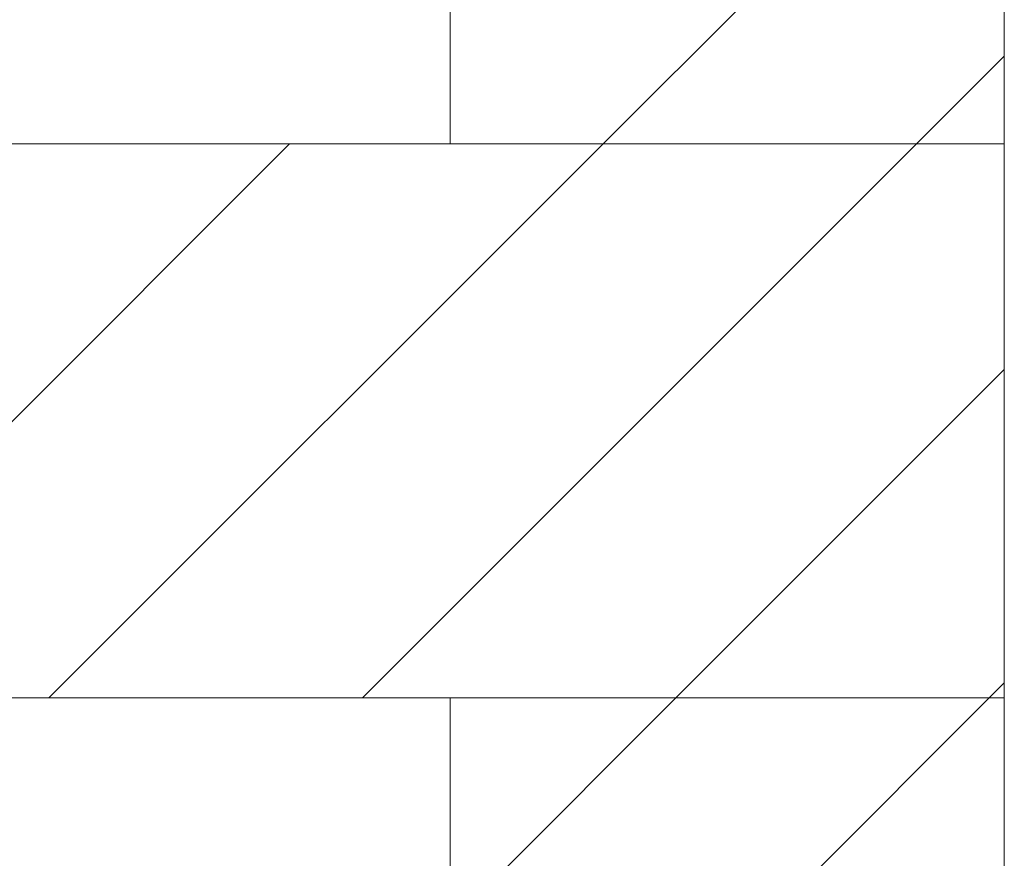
# Model space of a CAD drawing. Extents: x -620 to 300, y 62 to 1112.
# Tile 124 of 256: x 169.4 to 173.85, y 718.15 to 721.94. Entities that reach past the tile are written whole.
import ezdxf
from ezdxf.lldxf.tags import DXFTag

# ---------------------------------------------------------------- set-up
doc = ezdxf.new("R2010")
doc.units = 0
doc.layers.get('0').update_dxf_attribs({"lineweight": 13})
doc.layers.add('E_Detail_Linie_Text_Bem', color=7, linetype='Continuous', lineweight=13)
doc.layers.add('E_Detail_Wandschraffur', color=7, linetype='Continuous', lineweight=5, true_color=0xc0c0c0)
tags = doc.linetypes.add('fein_strichliert', pattern=[4, 1, -2, 1]).pattern_tags.tags
tags[8:9] = [DXFTag(74, 4), DXFTag(75, 0), DXFTag(340, '0'), DXFTag(46, 0.0), DXFTag(50, 0.0), DXFTag(44, 0.0), DXFTag(45, 0.0)]
tags[6:7] = [DXFTag(74, 4), DXFTag(75, 0), DXFTag(340, '0'), DXFTag(46, 0.0), DXFTag(50, 0.0), DXFTag(44, 0.0), DXFTag(45, 0.0)]
tags[4:5] = [DXFTag(74, 4), DXFTag(75, 0), DXFTag(340, '0'), DXFTag(46, 0.0), DXFTag(50, 0.0), DXFTag(44, 0.0), DXFTag(45, 0.0)]

# ---------------------------------------------------------------- blocks, each defined once
blk = doc.blocks.new('Referenz-A06G9SFX8I')
at = {"layer": 'E_Detail_Linie_Text_Bem', "linetype": 'Continuous', "ltscale": 0.13}
for p, q in [((171.3472, 721.3785), (171.3472, 725.513)), ((173.8472, 725.513), (173.8472, 721.3785)), ((173.8472, 721.3785), (122.5201, 721.3785)), ((173.8472, 721.3785), (171.3472, 721.3785)), ((173.8472, 718.8785), (173.8472, 721.3785)), ((122.5201, 718.8785), (171.3472, 718.8785)), ((132.9125, 718.8785), (173.8472, 718.8785)), ((171.3472, 718.8785), (173.8472, 718.8785)), ((171.3472, 707.0785), (171.3472, 718.8785)), ((173.8472, 718.8785), (173.8472, 678.8785))]:
    blk.add_line(p, q, dxfattribs=at)
at = {"layer": 'E_Detail_Wandschraffur', "linetype": 'ByBlock', "ltscale": 0.13}
for p, q in [((172.0363, 721.3785), (173.8472, 723.1894)), ((169.5363, 718.8785), (172.0363, 721.3785)), ((173.4341, 719.948), (173.8472, 720.361)), ((173.3704, 719.8843), (173.4341, 719.948)), ((172.3647, 718.8785), (173.3704, 719.8843)), ((171.5087, 718.0226), (172.3647, 718.8785))]:
    blk.add_line(p, q, dxfattribs=at)
at = {"layer": 'E_Detail_Wandschraffur', "linetype": 'fein_strichliert', "ltscale": 0.13}
for p, q in [((173.4505, 721.3785), (173.8472, 721.7752)), ((168.122, 718.8785), (170.622, 721.3785)), ((170.9505, 718.8785), (173.4505, 721.3785)), ((173.7789, 718.8785), (173.8472, 718.9468)), ((172.8316, 717.9312), (173.7789, 718.8785))]:
    blk.add_line(p, q, dxfattribs=at)

msp = doc.modelspace()

# ---------------------------------------------------------------- block references
at = {"color": 8, "lineweight": 25, "ltscale": 0.25, "true_color": 0x808080}
msp.add_blockref('Referenz-A06G9SFX8I', (0, 0), dxfattribs=at)

doc.saveas('drawing.dxf')
